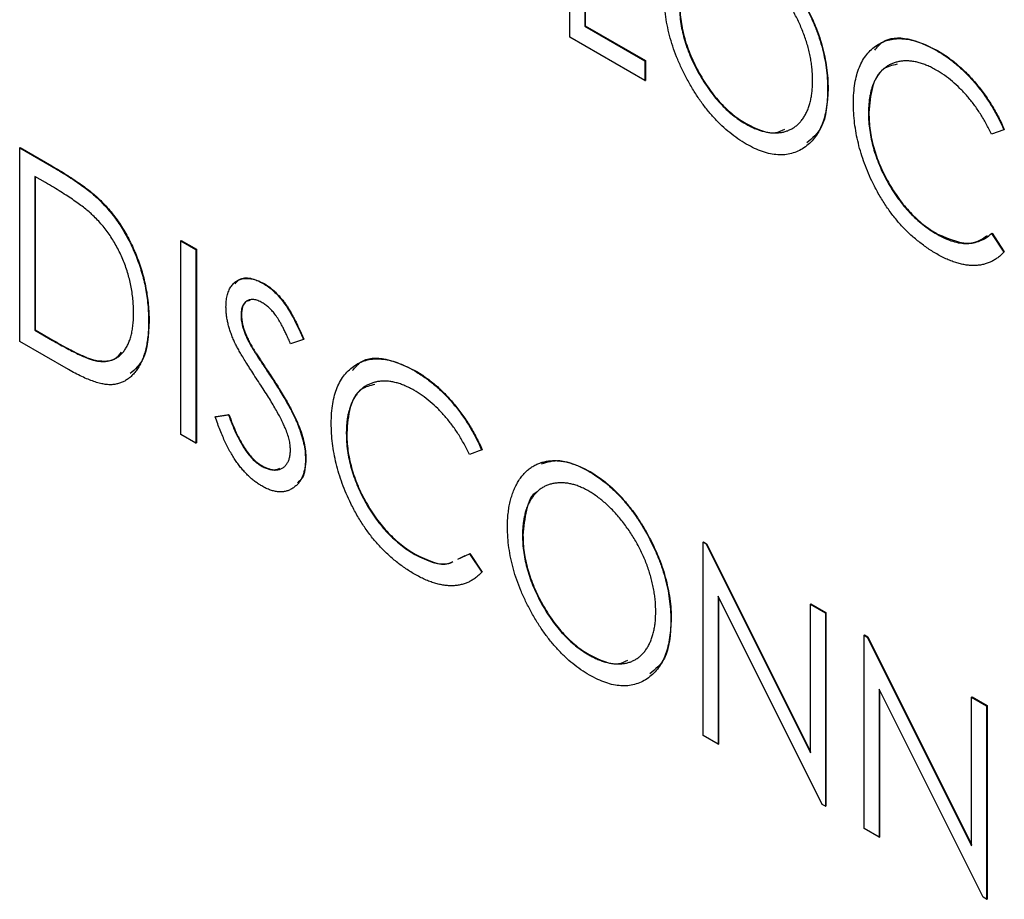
# Model space of a CAD drawing. Header units: millimetres. Extents: x 0 to 420, y 0 to 297.
# Tile 60 of 106: x 319.73 to 323.58, y 202.02 to 205.46. Entities that reach past the tile are written whole.
import ezdxf

# ---------------------------------------------------------------- set-up
doc = ezdxf.new("R2010")
doc.units = ezdxf.units.MM

msp = doc.modelspace()

# ---------------------------------------------------------------- linework, layer by layer
at = {"color": 7, "linetype": 'Continuous', "lineweight": 25}
for p, q in [((321.8816, 205.3932), (321.8816, 206.1494)), ((321.9404, 206.1155), (321.9404, 205.4369)), ((321.9421, 206.1165), (321.9421, 205.4379)), ((321.9404, 205.4369), (321.9421, 205.4379)), ((321.9404, 205.4369), (322.1754, 205.3012)), ((321.9421, 205.4379), (322.1772, 205.3022)), ((322.1754, 205.2236), (321.8816, 205.3932)), ((323.3143, 205.3417), (323.316, 205.3427)), ((322.1754, 205.3012), (322.1772, 205.3022)), ((322.1754, 205.3012), (322.1754, 205.2236)), ((322.1772, 205.3022), (322.1772, 205.2246)), ((322.1754, 205.2236), (322.1772, 205.2246)), ((322.889, 205.1901), (322.8908, 205.1911)), ((323.0485, 205.0969), (323.0503, 205.0979)), ((322.5687, 205.0548), (322.5704, 205.0558)), ((323.5774, 205.0317), (323.5294, 205.014)), ((323.5774, 205.0317), (323.5792, 205.0327)), ((319.7325, 204.9608), (319.7342, 204.9619)), ((319.7325, 204.2047), (319.7325, 204.9608)), ((319.7325, 204.9608), (319.8564, 204.8893)), ((319.7342, 204.9619), (319.8582, 204.8903)), ((319.8564, 204.8893), (319.8582, 204.8903)), ((319.8336, 204.8249), (319.7912, 204.8494)), ((319.7912, 204.8494), (319.7912, 204.2483)), ((319.793, 204.8483), (319.793, 204.2493)), ((320.0512, 204.7496), (320.053, 204.7506)), ((323.3164, 204.6231), (323.3181, 204.6242)), ((323.5294, 204.6262), (323.5311, 204.6272)), ((323.5294, 204.6262), (323.5774, 204.5535)), ((323.5311, 204.6272), (323.5792, 204.5545)), ((320.3621, 204.5974), (320.3639, 204.5984)), ((320.3621, 204.5974), (320.4209, 204.5634)), ((320.3621, 203.8412), (320.3621, 204.5974)), ((320.3639, 204.5984), (320.4226, 204.5645)), ((320.4209, 204.5634), (320.4226, 204.5645)), ((320.4209, 204.5634), (320.4209, 203.8073)), ((320.4226, 204.5645), (320.4226, 203.8083)), ((323.5774, 204.5535), (323.5792, 204.5545)), ((320.6836, 204.4312), (320.6854, 204.4322)), ((320.5972, 204.3078), (320.5989, 204.3088)), ((320.2362, 204.2824), (320.2379, 204.2835)), ((319.7912, 204.2483), (319.793, 204.2493)), ((319.7912, 204.2483), (319.8604, 204.2084)), ((319.793, 204.2493), (319.8621, 204.2094)), ((319.9227, 204.0949), (319.7325, 204.2047)), ((319.8604, 204.2084), (319.8621, 204.2094)), ((320.6352, 204.1881), (320.637, 204.1891)), ((320.8406, 204.2125), (320.7909, 204.1947)), ((320.8406, 204.2125), (320.8424, 204.2135)), ((320.0326, 204.1282), (320.0344, 204.1292)), ((320.7128, 204.068), (320.7146, 204.069)), ((321.2743, 204.0902), (321.276, 204.0912)), ((320.4964, 203.9095), (320.5482, 203.918)), ((320.4982, 203.9106), (320.55, 203.919)), ((320.5482, 203.918), (320.55, 203.919)), ((320.4964, 203.9095), (320.4982, 203.9106)), ((320.4209, 203.8073), (320.3621, 203.8412)), ((321.0085, 203.8454), (321.0103, 203.8464)), ((320.4209, 203.8073), (320.4226, 203.8083)), ((321.5374, 203.7801), (321.4894, 203.7624)), ((321.5374, 203.7801), (321.5392, 203.7812)), ((320.849, 203.7454), (320.8508, 203.7464)), ((320.6761, 203.7181), (320.6779, 203.7191)), ((321.9532, 203.6982), (321.955, 203.6992)), ((321.6969, 203.4457), (321.6987, 203.4467)), ((322.4021, 203.4197), (322.4038, 203.4207)), ((322.4021, 202.6636), (322.4021, 203.4197)), ((322.4021, 203.4197), (322.4144, 203.4126)), ((322.4038, 203.4207), (322.4162, 203.4136)), ((322.4144, 203.4126), (322.4162, 203.4136)), ((322.4144, 203.4126), (322.8218, 202.5968)), ((322.4162, 203.4136), (322.8218, 202.6014)), ((321.4448, 203.3536), (321.4894, 203.3746)), ((321.4894, 203.3746), (321.4912, 203.3757)), ((321.4894, 203.3746), (321.5374, 203.3019)), ((321.4912, 203.3757), (321.5392, 203.303)), ((321.2764, 203.3716), (321.2781, 203.3726)), ((321.4466, 203.3546), (321.4733, 203.3672)), ((321.5374, 203.3019), (321.5392, 203.303)), ((322.8672, 202.395), (322.4608, 203.2089)), ((322.4608, 203.2089), (322.4608, 202.6296)), ((322.4626, 203.2053), (322.4626, 202.6307)), ((322.8218, 203.1774), (322.8236, 203.1784)), ((322.8218, 202.5968), (322.8218, 203.1774)), ((322.8218, 203.1774), (322.8806, 203.1435)), ((322.8236, 203.1784), (322.8824, 203.1445)), ((322.8806, 203.1435), (322.8824, 203.1445)), ((322.8806, 203.1435), (322.8806, 202.3873)), ((322.8824, 203.1445), (322.8824, 202.3883)), ((322.2762, 203.1146), (322.2779, 203.1156)), ((323.0317, 203.0562), (323.0335, 203.0573)), ((323.0317, 202.3001), (323.0317, 203.0562)), ((323.0317, 203.0562), (323.044, 203.0491)), ((323.0335, 203.0573), (323.0458, 203.0501)), ((323.044, 203.0491), (323.0458, 203.0501)), ((323.044, 203.0491), (323.4515, 202.2333)), ((323.0458, 203.0501), (323.4515, 202.2379)), ((321.9558, 202.9793), (321.9576, 202.9804)), ((323.4968, 202.0316), (323.0905, 202.8454)), ((323.0905, 202.8454), (323.0905, 202.2662)), ((323.0922, 202.8418), (323.0922, 202.2672)), ((323.4515, 202.8139), (323.4532, 202.8149)), ((323.4515, 202.2333), (323.4515, 202.8139)), ((323.4515, 202.8139), (323.5102, 202.78)), ((323.4532, 202.8149), (323.512, 202.781)), ((323.5102, 202.78), (323.512, 202.781)), ((323.5102, 202.78), (323.5102, 202.0238)), ((323.512, 202.781), (323.512, 202.0249)), ((322.4608, 202.6296), (322.4021, 202.6636)), ((322.4608, 202.6296), (322.4626, 202.6307)), ((322.8806, 202.3873), (322.8672, 202.395)), ((322.8806, 202.3873), (322.8824, 202.3883)), ((323.0905, 202.2662), (323.0317, 202.3001)), ((323.0905, 202.2662), (323.0922, 202.2672)), ((323.5102, 202.0238), (323.4968, 202.0316)), ((323.5102, 202.0238), (323.512, 202.0249))]:
    msp.add_line(p, q, dxfattribs=at)
for points, knots in [([(322.566, 205.7736), (322.5773, 205.7668), (322.5994, 205.7533), (322.6319, 205.7292), (322.6629, 205.7021), (322.6926, 205.6726), (322.7208, 205.6399), (322.7477, 205.6047), (322.773, 205.5665), (322.7967, 205.526), (322.8183, 205.4843), (322.8372, 205.4421), (322.8533, 205.3999), (322.8663, 205.3577), (322.8766, 205.3155), (322.8838, 205.2734), (322.8882, 205.2312), (322.8887, 205.2039), (322.889, 205.1901)], [0, 0, 0, 0, 0.064112, 0.12603, 0.186709, 0.24615, 0.305771, 0.366051, 0.427384, 0.490821, 0.554635, 0.61692, 0.678954, 0.740666, 0.803314, 0.866858, 0.932414, 1, 1, 1, 1]), ([(322.5678, 205.7747), (322.5791, 205.7678), (322.6012, 205.7544), (322.6337, 205.7302), (322.6647, 205.7032), (322.6944, 205.6736), (322.7226, 205.6409), (322.7495, 205.6057), (322.7748, 205.5675), (322.7984, 205.5271), (322.8201, 205.4853), (322.839, 205.4431), (322.855, 205.4009), (322.8681, 205.3587), (322.8784, 205.3165), (322.8855, 205.2744), (322.89, 205.2322), (322.8905, 205.2049), (322.8908, 205.1911)], [0, 0, 0, 0, 0.064112, 0.12603, 0.186709, 0.24615, 0.305771, 0.366051, 0.427384, 0.490821, 0.554635, 0.61692, 0.678954, 0.740666, 0.803314, 0.866858, 0.932414, 1, 1, 1, 1]), ([(322.8302, 205.2241), (322.8301, 205.2315), (322.8299, 205.2462), (322.8284, 205.2686), (322.8255, 205.2912), (322.822, 205.3137), (322.817, 205.3364), (322.8113, 205.3591), (322.8043, 205.3819), (322.7963, 205.4048), (322.7874, 205.4275), (322.7776, 205.4499), (322.7668, 205.4719), (322.7552, 205.4935), (322.7427, 205.5146), (322.7294, 205.5354), (322.7152, 205.5557), (322.7002, 205.5755), (322.6847, 205.5946), (322.6688, 205.6125), (322.6527, 205.6293), (322.6364, 205.645), (322.6198, 205.6592), (322.6029, 205.6722), (322.5859, 205.6844), (322.5744, 205.6912), (322.5687, 205.6946)], [0, 0, 0, 0, 0.044923, 0.089057, 0.132287, 0.174986, 0.217144, 0.258769, 0.300532, 0.342498, 0.384141, 0.425372, 0.466388, 0.507179, 0.548135, 0.589217, 0.630842, 0.673193, 0.715487, 0.757043, 0.79776, 0.838207, 0.878693, 0.918916, 0.959101, 1, 1, 1, 1]), ([(322.571, 204.9758), (322.56, 204.9825), (322.5383, 204.9957), (322.5064, 205.0198), (322.4759, 205.0463), (322.4466, 205.0759), (322.4186, 205.1083), (322.3921, 205.1437), (322.3669, 205.1818), (322.3432, 205.2223), (322.3217, 205.2641), (322.3026, 205.3062), (322.2868, 205.3482), (322.2737, 205.39), (322.2634, 205.4317), (322.2562, 205.4731), (322.2518, 205.5145), (322.2512, 205.5412), (322.251, 205.5547)], [0, 0, 0, 0, 0.063524, 0.1248797, 0.1851554, 0.2448328, 0.3046269, 0.3650375, 0.4271695, 0.4912698, 0.5555883, 0.6186682, 0.681008, 0.7429033, 0.8052492, 0.8684741, 0.9332171, 1, 1, 1, 1]), ([(322.3097, 205.5211), (322.31, 205.5101), (322.3104, 205.4884), (322.314, 205.4548), (322.3199, 205.4212), (322.3284, 205.3874), (322.3389, 205.3536), (322.3522, 205.3197), (322.3676, 205.2857), (322.3854, 205.2521), (322.4046, 205.2196), (322.4251, 205.189), (322.4467, 205.1607), (322.4692, 205.1348), (322.4926, 205.1109), (322.5172, 205.0898), (322.5426, 205.0705), (322.5599, 205.06), (322.5687, 205.0548)], [0, 0, 0, 0, 0.06753, 0.132738, 0.196163, 0.25879, 0.321017, 0.383435, 0.446363, 0.511011, 0.575079, 0.637133, 0.697793, 0.757163, 0.816573, 0.8765, 0.937463, 1, 1, 1, 1]), ([(322.3115, 205.5221), (322.3117, 205.5111), (322.3121, 205.4894), (322.3158, 205.4558), (322.3216, 205.4222), (322.3302, 205.3884), (322.3407, 205.3546), (322.354, 205.3207), (322.3694, 205.2867), (322.3871, 205.2532), (322.4064, 205.2206), (322.4269, 205.19), (322.4485, 205.1618), (322.471, 205.1358), (322.4944, 205.112), (322.519, 205.0908), (322.5444, 205.0715), (322.5617, 205.0611), (322.5704, 205.0558)], [0, 0, 0, 0, 0.06753, 0.132738, 0.196163, 0.25879, 0.321017, 0.383435, 0.446363, 0.511011, 0.575079, 0.637133, 0.697793, 0.757163, 0.816573, 0.8765, 0.937463, 1, 1, 1, 1]), ([(322.9897, 205.136), (322.99, 205.1494), (322.9905, 205.1759), (322.995, 205.2125), (323.0021, 205.246), (323.0123, 205.2761), (323.0253, 205.3029), (323.0414, 205.3262), (323.0603, 205.3462), (323.0818, 205.3628), (323.1055, 205.3757), (323.1309, 205.3843), (323.158, 205.388), (323.1863, 205.3879), (323.2163, 205.3831), (323.2477, 205.3737), (323.2805, 205.3602), (323.3029, 205.3479), (323.3143, 205.3417)], [0, 0, 0, 0, 0.067236, 0.132194, 0.195391, 0.257388, 0.318778, 0.380515, 0.442528, 0.505942, 0.569171, 0.630524, 0.690882, 0.750747, 0.811024, 0.872201, 0.934998, 1, 1, 1, 1]), ([(323.0729, 205.3423), (323.0826, 205.3542), (323.1131, 205.3916), (323.2014, 205.3963), (323.2778, 205.3606), (323.316, 205.3427)], [0, 0, 0, 0, 0.189094, 0.594324, 1, 1, 1, 1]), ([(323.3143, 205.3417), (323.3212, 205.3376), (323.3349, 205.3295), (323.3552, 205.3158), (323.3749, 205.301), (323.3942, 205.2853), (323.4131, 205.2688), (323.4313, 205.2509), (323.449, 205.2322), (323.4662, 205.2125), (323.4828, 205.1921), (323.4987, 205.1709), (323.5137, 205.1492), (323.5281, 205.1269), (323.5416, 205.104), (323.5544, 205.0804), (323.5665, 205.0563), (323.5737, 205.0399), (323.5774, 205.0317)], [0, 0, 0, 0, 0.067002, 0.132942, 0.197212, 0.260814, 0.32354, 0.38588, 0.447839, 0.509647, 0.571537, 0.632443, 0.693319, 0.753787, 0.814645, 0.875557, 0.937659, 1, 1, 1, 1]), ([(323.316, 205.3427), (323.3229, 205.3386), (323.3366, 205.3305), (323.3569, 205.3168), (323.3767, 205.302), (323.396, 205.2863), (323.4148, 205.2698), (323.4331, 205.2519), (323.4508, 205.2332), (323.468, 205.2135), (323.4846, 205.1931), (323.5004, 205.1719), (323.5155, 205.1502), (323.5299, 205.128), (323.5433, 205.105), (323.5562, 205.0815), (323.5682, 205.0573), (323.5755, 205.0409), (323.5792, 205.0327)], [0, 0, 0, 0, 0.067002, 0.132942, 0.197212, 0.260814, 0.32354, 0.38588, 0.447839, 0.509647, 0.571537, 0.632443, 0.693319, 0.753787, 0.814645, 0.875557, 0.937659, 1, 1, 1, 1]), ([(323.3127, 205.2651), (323.3067, 205.2685), (323.2948, 205.2751), (323.2771, 205.283), (323.2598, 205.2898), (323.2427, 205.295), (323.2261, 205.2984), (323.2097, 205.3007), (323.1937, 205.301), (323.1781, 205.3001), (323.1632, 205.2975), (323.149, 205.2936), (323.1358, 205.2882), (323.1233, 205.2815), (323.1117, 205.2732), (323.101, 205.2636), (323.0912, 205.2524), (323.0823, 205.24), (323.0742, 205.2264), (323.0675, 205.2112), (323.0615, 205.1953), (323.0569, 205.1778), (323.053, 205.1594), (323.0504, 205.1397), (323.0488, 205.1189), (323.0486, 205.1043), (323.0485, 205.0969)], [0, 0, 0, 0, 0.042054, 0.083393, 0.124454, 0.165461, 0.206316, 0.247114, 0.288563, 0.330315, 0.372018, 0.413257, 0.453959, 0.494537, 0.53495, 0.575397, 0.616502, 0.657759, 0.699337, 0.740877, 0.782508, 0.824785, 0.867453, 0.910542, 0.954879, 1, 1, 1, 1]), ([(323.16, 205.2876), (323.1411, 205.2832), (323.0963, 205.2729), (323.0582, 205.2012), (323.0529, 205.1324), (323.0503, 205.0979)], [0, 0, 0, 0, 0.2676993, 0.6336576, 1, 1, 1, 1]), ([(323.5294, 205.014), (323.5261, 205.0209), (323.5195, 205.0348), (323.5087, 205.055), (323.4975, 205.0746), (323.486, 205.0937), (323.4737, 205.1119), (323.4611, 205.1296), (323.448, 205.1465), (323.4298, 205.1683), (323.4061, 205.1939), (323.3761, 205.2211), (323.3448, 205.2455), (323.3235, 205.2585), (323.3127, 205.2651)], [0, 0, 0, 0, 0.065249, 0.129752, 0.19303, 0.255253, 0.317083, 0.378287, 0.439499, 0.500949, 0.623295, 0.74628, 0.871322, 1, 1, 1, 1]), ([(322.5687, 205.0548), (322.5746, 205.0515), (322.5863, 205.0449), (322.6038, 205.0368), (322.6209, 205.0303), (322.6377, 205.0253), (322.654, 205.0219), (322.6702, 205.0195), (322.6859, 205.0192), (322.7013, 205.0201), (322.716, 205.0226), (322.73, 205.0266), (322.7431, 205.0321), (322.7555, 205.0388), (322.7669, 205.0472), (322.7775, 205.057), (322.7875, 205.0681), (322.7963, 205.0808), (322.8043, 205.0948), (322.8113, 205.1098), (322.817, 205.1262), (322.8219, 205.1435), (322.8255, 205.1621), (322.8284, 205.1815), (322.8299, 205.2023), (322.8301, 205.2168), (322.8302, 205.2241)], [0, 0, 0, 0, 0.0416607, 0.0828817, 0.123552, 0.1641767, 0.2042732, 0.2448897, 0.2858688, 0.3271544, 0.3686515, 0.4094304, 0.4501147, 0.4906866, 0.5311093, 0.5720152, 0.6133377, 0.6553475, 0.697698, 0.7398627, 0.7819053, 0.8244888, 0.8673196, 0.9106824, 0.9549476, 1, 1, 1, 1]), ([(322.889, 205.1901), (322.8887, 205.1766), (322.8882, 205.1501), (322.8838, 205.1134), (322.8766, 205.0797), (322.8664, 205.0494), (322.8534, 205.0221), (322.8373, 204.9985), (322.8185, 204.9778), (322.7969, 204.9609), (322.7734, 204.9474), (322.7482, 204.9384), (322.722, 204.9333), (322.6942, 204.9332), (322.6652, 204.937), (322.6349, 204.9456), (322.6034, 204.9581), (322.5819, 204.9699), (322.571, 204.9758)], [0, 0, 0, 0, 0.067668, 0.133292, 0.19714, 0.260013, 0.322488, 0.385059, 0.448295, 0.51269, 0.576673, 0.638498, 0.698729, 0.757967, 0.817157, 0.876594, 0.937343, 1, 1, 1, 1]), ([(322.8908, 205.1911), (322.8873, 205.1354), (322.8816, 205.0418), (322.8287, 204.9982), (322.8072, 204.9805)], [0, 0, 0, 0, 0.594343, 1, 1, 1, 1]), ([(323.0662, 204.8222), (323.06, 204.8352), (323.0478, 204.861), (323.0324, 204.9003), (323.0192, 204.9395), (323.0084, 204.9789), (323, 205.0183), (322.994, 205.0577), (322.9904, 205.0972), (322.99, 205.1229), (322.9897, 205.136)], [0, 0, 0, 0, 0.1222538, 0.2434203, 0.364291, 0.4862731, 0.6097936, 0.736233, 0.8658433, 1, 1, 1, 1]), ([(323.0485, 205.0969), (323.0487, 205.0856), (323.0491, 205.0635), (323.0528, 205.0292), (323.0586, 204.9951), (323.0672, 204.9609), (323.0777, 204.9268), (323.091, 204.8927), (323.1063, 204.8587), (323.1241, 204.8251), (323.1437, 204.7926), (323.1646, 204.7617), (323.1869, 204.7332), (323.2104, 204.7067), (323.2351, 204.6823), (323.2611, 204.6603), (323.2883, 204.64), (323.3069, 204.6288), (323.3164, 204.6231)], [0, 0, 0, 0, 0.067402, 0.132225, 0.195291, 0.256964, 0.318228, 0.379385, 0.441024, 0.503862, 0.566597, 0.627855, 0.688166, 0.748276, 0.808707, 0.870424, 0.93412, 1, 1, 1, 1]), ([(323.0503, 205.0979), (323.0505, 205.0866), (323.0509, 205.0645), (323.0546, 205.0302), (323.0603, 204.9961), (323.0689, 204.962), (323.0794, 204.9279), (323.0927, 204.8938), (323.1081, 204.8597), (323.1259, 204.8261), (323.1455, 204.7936), (323.1663, 204.7627), (323.1887, 204.7342), (323.2121, 204.7077), (323.2368, 204.6834), (323.2628, 204.6613), (323.2901, 204.641), (323.3087, 204.6298), (323.3181, 204.6242)], [0, 0, 0, 0, 0.067402, 0.132225, 0.195291, 0.256964, 0.318228, 0.379385, 0.441024, 0.503862, 0.566597, 0.627855, 0.688166, 0.748276, 0.808707, 0.870424, 0.93412, 1, 1, 1, 1]), ([(322.5704, 205.0558), (322.6116, 205.0356), (322.6692, 205.0075), (322.7098, 205.0283), (322.7213, 205.0342)], [0, 0, 0, 0, 0.716108, 1, 1, 1, 1]), ([(319.8564, 204.8893), (319.8672, 204.883), (319.888, 204.8708), (319.9181, 204.8522), (319.946, 204.8341), (319.9715, 204.8163), (319.9948, 204.7992), (320.0157, 204.7824), (320.0344, 204.7662), (320.0458, 204.7549), (320.0512, 204.7496)], [0, 0, 0, 0, 0.164344, 0.316794, 0.458147, 0.588563, 0.707492, 0.815269, 0.912897, 1, 1, 1, 1]), ([(319.8582, 204.8903), (319.869, 204.884), (319.8898, 204.8718), (319.9199, 204.8532), (319.9477, 204.8351), (319.9733, 204.8173), (319.9965, 204.8002), (320.0175, 204.7834), (320.0361, 204.7672), (320.0476, 204.7559), (320.053, 204.7506)], [0, 0, 0, 0, 0.164344, 0.316794, 0.458147, 0.588563, 0.707492, 0.815269, 0.912897, 1, 1, 1, 1]), ([(320.0187, 204.6969), (320.0136, 204.7015), (320.0029, 204.7115), (319.9854, 204.7256), (319.9656, 204.7406), (319.9436, 204.7564), (319.9193, 204.7726), (319.8928, 204.7895), (319.864, 204.8073), (319.844, 204.8189), (319.8336, 204.8249)], [0, 0, 0, 0, 0.084774, 0.180312, 0.28709, 0.406015, 0.536482, 0.678682, 0.833402, 1, 1, 1, 1]), ([(323.315, 204.5463), (323.3086, 204.5501), (323.2957, 204.5577), (323.2768, 204.5704), (323.2583, 204.5836), (323.2404, 204.5976), (323.2229, 204.6121), (323.2061, 204.6276), (323.1897, 204.6438), (323.1739, 204.6606), (323.1586, 204.6783), (323.1438, 204.6967), (323.1295, 204.7158), (323.1158, 204.7357), (323.1025, 204.7562), (323.0898, 204.7775), (323.0777, 204.7995), (323.0701, 204.8146), (323.0662, 204.8222)], [0, 0, 0, 0, 0.068335, 0.135464, 0.200567, 0.264774, 0.327263, 0.389343, 0.450083, 0.510699, 0.570569, 0.630747, 0.691051, 0.751063, 0.812002, 0.873718, 0.936106, 1, 1, 1, 1]), ([(320.0512, 204.7496), (320.0583, 204.7421), (320.0724, 204.7274), (320.0924, 204.7034), (320.1112, 204.6784), (320.129, 204.6525), (320.1452, 204.6251), (320.1606, 204.597), (320.1746, 204.5676), (320.1875, 204.5374), (320.1989, 204.5064), (320.209, 204.4751), (320.2173, 204.4435), (320.2244, 204.4117), (320.2295, 204.3797), (320.2335, 204.3472), (320.2357, 204.3147), (320.236, 204.2933), (320.2362, 204.2824)], [0, 0, 0, 0, 0.059398, 0.117804, 0.175649, 0.233437, 0.291249, 0.349576, 0.409329, 0.470372, 0.532591, 0.595119, 0.658625, 0.723231, 0.789405, 0.857649, 0.927742, 1, 1, 1, 1]), ([(320.053, 204.7506), (320.0601, 204.7431), (320.0742, 204.7284), (320.0942, 204.7045), (320.1129, 204.6794), (320.1308, 204.6535), (320.147, 204.6262), (320.1624, 204.598), (320.1764, 204.5687), (320.1892, 204.5384), (320.2007, 204.5074), (320.2107, 204.4761), (320.2191, 204.4446), (320.2261, 204.4127), (320.2312, 204.3807), (320.2353, 204.3482), (320.2375, 204.3157), (320.2378, 204.2943), (320.2379, 204.2835)], [0, 0, 0, 0, 0.059398, 0.117804, 0.175649, 0.233437, 0.291249, 0.349576, 0.409329, 0.470372, 0.532591, 0.595119, 0.658625, 0.723231, 0.789405, 0.857649, 0.927742, 1, 1, 1, 1]), ([(320.1774, 204.3165), (320.1773, 204.3254), (320.177, 204.3429), (320.175, 204.3696), (320.1718, 204.396), (320.1672, 204.4222), (320.1613, 204.4481), (320.154, 204.4739), (320.1455, 204.4995), (320.1357, 204.5247), (320.1247, 204.5493), (320.1128, 204.5732), (320.0995, 204.5961), (320.0855, 204.6183), (320.0703, 204.6393), (320.0542, 204.6596), (320.0369, 204.6789), (320.0248, 204.6908), (320.0187, 204.6969)], [0, 0, 0, 0, 0.072235, 0.141829, 0.209054, 0.274618, 0.338839, 0.40167, 0.463864, 0.525432, 0.586208, 0.645431, 0.704074, 0.762298, 0.820336, 0.879142, 0.938766, 1, 1, 1, 1]), ([(323.3164, 204.6231), (323.3268, 204.6175), (323.3473, 204.6063), (323.3775, 204.5951), (323.4063, 204.5883), (323.4337, 204.5863), (323.4599, 204.5891), (323.4846, 204.5967), (323.5082, 204.6088), (323.5222, 204.6203), (323.5294, 204.6262)], [0, 0, 0, 0, 0.1259, 0.248079, 0.368237, 0.488157, 0.609636, 0.7344, 0.864047, 1, 1, 1, 1]), ([(323.3181, 204.6242), (323.3655, 204.6039), (323.4421, 204.5712), (323.4937, 204.6057), (323.5133, 204.6188)], [0, 0, 0, 0, 0.618805, 1, 1, 1, 1]), ([(323.5774, 204.5535), (323.5736, 204.5495), (323.566, 204.5416), (323.5537, 204.5313), (323.5407, 204.5226), (323.527, 204.5153), (323.5126, 204.5094), (323.4975, 204.5051), (323.4817, 204.5022), (323.4652, 204.5008), (323.4482, 204.5009), (323.4306, 204.5027), (323.4125, 204.5061), (323.394, 204.5108), (323.375, 204.5172), (323.3554, 204.5254), (323.3354, 204.5349), (323.3219, 204.5425), (323.315, 204.5463)], [0, 0, 0, 0, 0.063576, 0.126691, 0.188634, 0.249942, 0.311426, 0.372445, 0.433495, 0.495161, 0.556733, 0.61789, 0.679838, 0.742002, 0.804922, 0.868441, 0.933689, 1, 1, 1, 1]), ([(320.5384, 204.3385), (320.5386, 204.3464), (320.539, 204.3619), (320.5427, 204.3829), (320.5485, 204.4016), (320.5566, 204.4177), (320.567, 204.4307), (320.5792, 204.4411), (320.5936, 204.4475), (320.6095, 204.451), (320.6268, 204.4511), (320.645, 204.4482), (320.6641, 204.4414), (320.6771, 204.4346), (320.6836, 204.4312)], [0, 0, 0, 0, 0.088291, 0.174419, 0.258423, 0.342317, 0.425287, 0.506935, 0.587922, 0.670559, 0.753145, 0.834844, 0.916686, 1, 1, 1, 1]), ([(320.5749, 204.4299), (320.5797, 204.436), (320.5936, 204.4537), (320.6342, 204.4551), (320.6683, 204.4398), (320.6854, 204.4322)], [0, 0, 0, 0, 0.206178, 0.603207, 1, 1, 1, 1]), ([(320.6836, 204.4312), (320.6906, 204.4268), (320.7044, 204.4182), (320.7248, 204.4011), (320.7443, 204.381), (320.76, 204.362), (320.7723, 204.3449), (320.7818, 204.3305), (320.7912, 204.3144), (320.801, 204.297), (320.8107, 204.278), (320.8207, 204.2575), (320.8306, 204.2355), (320.8372, 204.2203), (320.8406, 204.2125)], [0, 0, 0, 0, 0.103822, 0.2059191, 0.309231, 0.4156525, 0.4722204, 0.5328577, 0.5978194, 0.6678575, 0.7431765, 0.8234483, 0.9089421, 1, 1, 1, 1]), ([(320.6854, 204.4322), (320.6923, 204.4278), (320.7062, 204.4193), (320.7265, 204.4021), (320.7461, 204.3821), (320.7618, 204.363), (320.7741, 204.3459), (320.7836, 204.3315), (320.793, 204.3155), (320.8027, 204.298), (320.8125, 204.279), (320.8225, 204.2586), (320.8324, 204.2365), (320.839, 204.2214), (320.8424, 204.2135)], [0, 0, 0, 0, 0.103822, 0.2059191, 0.309231, 0.4156525, 0.4722204, 0.5328577, 0.5978194, 0.6678575, 0.7431765, 0.8234483, 0.9089421, 1, 1, 1, 1]), ([(320.5707, 204.2048), (320.5681, 204.2107), (320.563, 204.2224), (320.5564, 204.24), (320.5508, 204.2572), (320.5464, 204.274), (320.5428, 204.2907), (320.5401, 204.307), (320.5387, 204.323), (320.5385, 204.3333), (320.5384, 204.3385)], [0, 0, 0, 0, 0.1308768, 0.2577192, 0.3823161, 0.5066263, 0.6283018, 0.7515267, 0.8754702, 1, 1, 1, 1]), ([(320.6802, 204.3556), (320.6743, 204.3587), (320.663, 204.3647), (320.6469, 204.3684), (320.6324, 204.3681), (320.62, 204.363), (320.6099, 204.3543), (320.6024, 204.3422), (320.5979, 204.3265), (320.5974, 204.3141), (320.5972, 204.3078)], [0, 0, 0, 0, 0.133507, 0.258557, 0.380724, 0.504971, 0.628085, 0.748901, 0.871477, 1, 1, 1, 1]), ([(320.6314, 204.3644), (320.6265, 204.3634), (320.6135, 204.3608), (320.6014, 204.3405), (320.5997, 204.3194), (320.5989, 204.3088)], [0, 0, 0, 0, 0.236614, 0.618137, 1, 1, 1, 1]), ([(320.7909, 204.1947), (320.7881, 204.2011), (320.7828, 204.2133), (320.7747, 204.2309), (320.7671, 204.247), (320.7595, 204.2616), (320.7525, 204.2749), (320.7457, 204.2867), (320.7392, 204.2971), (320.7309, 204.3089), (320.7206, 204.3219), (320.7077, 204.3354), (320.6941, 204.3468), (320.6848, 204.3526), (320.6802, 204.3556)], [0, 0, 0, 0, 0.102557, 0.196911, 0.284395, 0.364416, 0.437215, 0.503536, 0.563602, 0.61645, 0.714669, 0.808954, 0.904132, 1, 1, 1, 1]), ([(320.0326, 204.1282), (320.0381, 204.1275), (320.049, 204.126), (320.0647, 204.1257), (320.0792, 204.1278), (320.0931, 204.1312), (320.1059, 204.137), (320.1178, 204.1445), (320.1289, 204.1538), (320.139, 204.1651), (320.148, 204.1782), (320.1559, 204.1929), (320.1626, 204.2092), (320.1679, 204.2275), (320.1723, 204.2472), (320.1753, 204.2687), (320.177, 204.2919), (320.1773, 204.3082), (320.1774, 204.3165)], [0, 0, 0, 0, 0.059658, 0.118319, 0.176002, 0.23344, 0.290884, 0.349178, 0.408074, 0.468667, 0.53039, 0.592632, 0.655752, 0.720395, 0.787156, 0.855716, 0.926408, 1, 1, 1, 1]), ([(320.5972, 204.3078), (320.5973, 204.3037), (320.5974, 204.2955), (320.5991, 204.2825), (320.6016, 204.2692), (320.6052, 204.2552), (320.6103, 204.2403), (320.6171, 204.2241), (320.6254, 204.2065), (320.6318, 204.1945), (320.6352, 204.1881)], [0, 0, 0, 0, 0.110385, 0.220503, 0.331137, 0.443585, 0.563154, 0.695062, 0.839762, 1, 1, 1, 1]), ([(320.5989, 204.3088), (320.599, 204.3047), (320.5992, 204.2965), (320.6009, 204.2835), (320.6034, 204.2702), (320.6069, 204.2563), (320.612, 204.2413), (320.6188, 204.2252), (320.6271, 204.2075), (320.6336, 204.1955), (320.637, 204.1891)], [0, 0, 0, 0, 0.110385, 0.220503, 0.331137, 0.443585, 0.563154, 0.695062, 0.839762, 1, 1, 1, 1]), ([(320.2362, 204.2824), (320.236, 204.2732), (320.2357, 204.255), (320.2341, 204.2287), (320.2308, 204.2043), (320.2268, 204.1812), (320.2211, 204.1599), (320.2147, 204.1397), (320.2066, 204.1216), (320.1976, 204.1047), (320.1875, 204.0898), (320.1767, 204.0765), (320.1653, 204.065), (320.1529, 204.0555), (320.14, 204.0476), (320.1262, 204.0418), (320.1117, 204.0377), (320.0965, 204.0352), (320.08, 204.0349), (320.0621, 204.037), (320.0427, 204.0413), (320.0217, 204.0477), (319.9992, 204.0561), (319.975, 204.067), (319.9494, 204.0798), (319.9317, 204.0898), (319.9227, 204.0949)], [0, 0, 0, 0, 0.047591, 0.093744, 0.138658, 0.182637, 0.225674, 0.268046, 0.309925, 0.35122, 0.391858, 0.430949, 0.469216, 0.506063, 0.542432, 0.578163, 0.613445, 0.648473, 0.684358, 0.722083, 0.761938, 0.803977, 0.848876, 0.896245, 0.946758, 1, 1, 1, 1]), ([(320.2379, 204.2835), (320.2356, 204.2283), (320.2319, 204.1381), (320.1828, 204.0952), (320.1638, 204.0786)], [0, 0, 0, 0, 0.612536, 1, 1, 1, 1]), ([(319.8604, 204.2084), (319.8703, 204.2027), (319.8894, 204.1918), (319.917, 204.1768), (319.9421, 204.1638), (319.9648, 204.1527), (319.9852, 204.1437), (320.0031, 204.1364), (320.0188, 204.1312), (320.0282, 204.1292), (320.0326, 204.1282)], [0, 0, 0, 0, 0.172244, 0.330193, 0.475432, 0.606548, 0.724426, 0.829129, 0.920407, 1, 1, 1, 1]), ([(319.8621, 204.2094), (319.8721, 204.2037), (319.8912, 204.1928), (319.9187, 204.1778), (319.9438, 204.1648), (319.9666, 204.1537), (319.9869, 204.1448), (320.0049, 204.1374), (320.0205, 204.1322), (320.03, 204.1302), (320.0344, 204.1292)], [0, 0, 0, 0, 0.172244, 0.330193, 0.475432, 0.606548, 0.724426, 0.829129, 0.920407, 1, 1, 1, 1]), ([(320.6654, 204.0472), (320.6593, 204.0564), (320.6477, 204.074), (320.6314, 204.0994), (320.6169, 204.1225), (320.6041, 204.1434), (320.5932, 204.1619), (320.5839, 204.1782), (320.5765, 204.1922), (320.5725, 204.2009), (320.5707, 204.2048)], [0, 0, 0, 0, 0.179535, 0.344506, 0.492131, 0.62464, 0.742099, 0.843179, 0.92954, 1, 1, 1, 1]), ([(320.6352, 204.1881), (320.6365, 204.1859), (320.6394, 204.1807), (320.645, 204.1718), (320.6522, 204.1604), (320.661, 204.1467), (320.6715, 204.1304), (320.6839, 204.1118), (320.6978, 204.0907), (320.7076, 204.0758), (320.7128, 204.068)], [0, 0, 0, 0, 0.053039, 0.126288, 0.218872, 0.334457, 0.469409, 0.625738, 0.802267, 1, 1, 1, 1]), ([(320.637, 204.1891), (320.6382, 204.1869), (320.6412, 204.1817), (320.6468, 204.1728), (320.6539, 204.1615), (320.6628, 204.1477), (320.6733, 204.1314), (320.6857, 204.1128), (320.6996, 204.0917), (320.7094, 204.0769), (320.7146, 204.069)], [0, 0, 0, 0, 0.053039, 0.126288, 0.218872, 0.334457, 0.469409, 0.625738, 0.802267, 1, 1, 1, 1]), ([(320.0344, 204.1292), (320.0604, 204.1273), (320.1001, 204.1244), (320.1227, 204.153), (320.1305, 204.1629)], [0, 0, 0, 0, 0.6548171, 1, 1, 1, 1]), ([(320.9497, 203.8844), (320.95, 203.8979), (320.9505, 203.9243), (320.955, 203.961), (320.9622, 203.9944), (320.9723, 204.0245), (320.9853, 204.0513), (321.0014, 204.0746), (321.0203, 204.0947), (321.0418, 204.1113), (321.0655, 204.1241), (321.0909, 204.1327), (321.118, 204.1364), (321.1463, 204.1364), (321.1763, 204.1315), (321.2077, 204.1221), (321.2405, 204.1086), (321.2629, 204.0964), (321.2743, 204.0902)], [0, 0, 0, 0, 0.0672364, 0.1321945, 0.1953912, 0.2573879, 0.3187784, 0.3805149, 0.4425281, 0.5059416, 0.569171, 0.6305244, 0.6908816, 0.7507471, 0.8110237, 0.8722015, 0.9349983, 1, 1, 1, 1]), ([(321.033, 204.0908), (321.0427, 204.1027), (321.0731, 204.1401), (321.1614, 204.1447), (321.2378, 204.109), (321.276, 204.0912)], [0, 0, 0, 0, 0.1890943, 0.5943242, 1, 1, 1, 1]), ([(320.7128, 204.068), (320.7191, 204.0584), (320.7313, 204.0398), (320.7485, 204.0124), (320.7643, 203.9864), (320.7784, 203.9617), (320.7911, 203.9385), (320.8022, 203.9166), (320.8118, 203.8961), (320.8223, 203.8709), (320.8329, 203.8412), (320.8423, 203.8071), (320.8479, 203.7749), (320.8486, 203.7552), (320.849, 203.7454)], [0, 0, 0, 0, 0.093761, 0.181614, 0.264342, 0.341677, 0.41338, 0.479975, 0.541968, 0.599292, 0.705911, 0.807015, 0.904485, 1, 1, 1, 1]), ([(320.7146, 204.069), (320.7209, 204.0594), (320.7331, 204.0408), (320.7503, 204.0134), (320.7661, 203.9874), (320.7802, 203.9627), (320.7929, 203.9395), (320.8039, 203.9176), (320.8136, 203.8971), (320.8241, 203.8719), (320.8347, 203.8422), (320.8441, 203.8081), (320.8496, 203.776), (320.8504, 203.7562), (320.8508, 203.7464)], [0, 0, 0, 0, 0.093761, 0.181614, 0.264342, 0.341677, 0.41338, 0.479975, 0.541968, 0.599292, 0.705911, 0.807015, 0.904485, 1, 1, 1, 1]), ([(321.2743, 204.0902), (321.2812, 204.0861), (321.2949, 204.0779), (321.3152, 204.0642), (321.335, 204.0494), (321.3542, 204.0338), (321.3731, 204.0172), (321.3913, 203.9993), (321.409, 203.9806), (321.4263, 203.961), (321.4429, 203.9406), (321.4587, 203.9194), (321.4737, 203.8977), (321.4881, 203.8754), (321.5016, 203.8524), (321.5144, 203.8289), (321.5265, 203.8048), (321.5337, 203.7884), (321.5374, 203.7801)], [0, 0, 0, 0, 0.067002, 0.132942, 0.197212, 0.260814, 0.32354, 0.38588, 0.447839, 0.509647, 0.571537, 0.632443, 0.693319, 0.753787, 0.814645, 0.875557, 0.937659, 1, 1, 1, 1]), ([(321.276, 204.0912), (321.2829, 204.0871), (321.2967, 204.079), (321.3169, 204.0653), (321.3367, 204.0505), (321.356, 204.0348), (321.3748, 204.0182), (321.3931, 204.0004), (321.4108, 203.9816), (321.428, 203.962), (321.4446, 203.9416), (321.4604, 203.9204), (321.4755, 203.8987), (321.4899, 203.8764), (321.5034, 203.8535), (321.5162, 203.8299), (321.5282, 203.8058), (321.5355, 203.7894), (321.5392, 203.7812)], [0, 0, 0, 0, 0.067002, 0.132942, 0.197212, 0.260814, 0.32354, 0.38588, 0.447839, 0.509647, 0.571537, 0.632443, 0.693319, 0.753787, 0.814645, 0.875557, 0.937659, 1, 1, 1, 1]), ([(320.7695, 203.8665), (320.7669, 203.8724), (320.7615, 203.8846), (320.7521, 203.9034), (320.7413, 203.9238), (320.729, 203.9457), (320.7152, 203.969), (320.7, 203.9938), (320.6833, 204.0201), (320.6715, 204.038), (320.6654, 204.0472)], [0, 0, 0, 0, 0.092213, 0.193119, 0.303009, 0.423363, 0.552489, 0.69176, 0.840671, 1, 1, 1, 1]), ([(321.2727, 204.0135), (321.2667, 204.0169), (321.2548, 204.0236), (321.2372, 204.0315), (321.2198, 204.0382), (321.2027, 204.0434), (321.1861, 204.0469), (321.1697, 204.0491), (321.1537, 204.0495), (321.1381, 204.0486), (321.1232, 204.0459), (321.109, 204.042), (321.0958, 204.0366), (321.0833, 204.0299), (321.0717, 204.0217), (321.061, 204.012), (321.0512, 204.0009), (321.0423, 203.9884), (321.0343, 203.9748), (321.0275, 203.9597), (321.0215, 203.9438), (321.0169, 203.9262), (321.013, 203.9079), (321.0104, 203.8882), (321.0088, 203.8673), (321.0086, 203.8527), (321.0085, 203.8454)], [0, 0, 0, 0, 0.042054, 0.083393, 0.124454, 0.165461, 0.206316, 0.247114, 0.288563, 0.330315, 0.372018, 0.413257, 0.453959, 0.494537, 0.53495, 0.575397, 0.616502, 0.657759, 0.699337, 0.740877, 0.782508, 0.824785, 0.867453, 0.910542, 0.954879, 1, 1, 1, 1]), ([(321.12, 204.0361), (321.1011, 204.0317), (321.0563, 204.0213), (321.0182, 203.9497), (321.0129, 203.8808), (321.0103, 203.8464)], [0, 0, 0, 0, 0.267699, 0.633658, 1, 1, 1, 1]), ([(321.4894, 203.7624), (321.4861, 203.7694), (321.4795, 203.7832), (321.4687, 203.8034), (321.4575, 203.8231), (321.446, 203.8421), (321.4338, 203.8603), (321.4211, 203.878), (321.408, 203.895), (321.3898, 203.9167), (321.3661, 203.9423), (321.3361, 203.9695), (321.3049, 203.9939), (321.2835, 204.0069), (321.2727, 204.0135)], [0, 0, 0, 0, 0.065249, 0.129752, 0.19303, 0.255253, 0.317083, 0.378287, 0.439499, 0.500949, 0.623295, 0.74628, 0.871322, 1, 1, 1, 1]), ([(320.5482, 203.918), (320.5528, 203.9054), (320.5616, 203.8814), (320.5761, 203.8472), (320.5914, 203.8165), (320.6071, 203.7895), (320.6235, 203.7659), (320.6405, 203.7461), (320.6581, 203.7296), (320.6701, 203.7219), (320.6761, 203.7181)], [0, 0, 0, 0, 0.165307, 0.315251, 0.451801, 0.576089, 0.690151, 0.796612, 0.898685, 1, 1, 1, 1]), ([(320.55, 203.919), (320.5546, 203.9064), (320.5634, 203.8824), (320.5779, 203.8482), (320.5931, 203.8176), (320.6089, 203.7905), (320.6253, 203.7669), (320.6423, 203.7471), (320.6599, 203.7306), (320.6719, 203.7229), (320.6779, 203.7191)], [0, 0, 0, 0, 0.165307, 0.315251, 0.451801, 0.576089, 0.690151, 0.796612, 0.898685, 1, 1, 1, 1]), ([(320.6782, 203.6393), (320.6737, 203.642), (320.6648, 203.6474), (320.6515, 203.6571), (320.6385, 203.6673), (320.6259, 203.6789), (320.6135, 203.6914), (320.6015, 203.7048), (320.5898, 203.7193), (320.5784, 203.7349), (320.5673, 203.7517), (320.5565, 203.77), (320.5458, 203.7897), (320.5355, 203.8108), (320.5253, 203.8334), (320.5154, 203.8575), (320.5057, 203.883), (320.4996, 203.9005), (320.4964, 203.9095)], [0, 0, 0, 0, 0.055089, 0.109447, 0.163323, 0.216767, 0.269874, 0.324148, 0.378969, 0.434708, 0.492467, 0.553707, 0.618022, 0.686132, 0.757893, 0.834258, 0.914668, 1, 1, 1, 1]), ([(321.0262, 203.5707), (321.0201, 203.5836), (321.0078, 203.6095), (320.9924, 203.6487), (320.9792, 203.688), (320.9684, 203.7273), (320.96, 203.7667), (320.954, 203.8062), (320.9504, 203.8457), (320.95, 203.8714), (320.9497, 203.8844)], [0, 0, 0, 0, 0.1222538, 0.2434203, 0.364291, 0.4862731, 0.6097936, 0.736233, 0.8658433, 1, 1, 1, 1]), ([(320.7902, 203.7804), (320.79, 203.7868), (320.7894, 203.7998), (320.7855, 203.821), (320.7788, 203.8435), (320.7727, 203.8587), (320.7695, 203.8665)], [0, 0, 0, 0, 0.238336, 0.482311, 0.73314, 1, 1, 1, 1]), ([(321.0085, 203.8454), (321.0087, 203.8341), (321.0091, 203.8119), (321.0128, 203.7777), (321.0186, 203.7436), (321.0272, 203.7094), (321.0377, 203.6753), (321.051, 203.6412), (321.0663, 203.6071), (321.0841, 203.5736), (321.1037, 203.541), (321.1246, 203.5101), (321.1469, 203.4816), (321.1704, 203.4551), (321.1951, 203.4308), (321.2211, 203.4088), (321.2483, 203.3884), (321.2669, 203.3773), (321.2764, 203.3716)], [0, 0, 0, 0, 0.067402, 0.132225, 0.195291, 0.256964, 0.318228, 0.379385, 0.441024, 0.503862, 0.566597, 0.627855, 0.688166, 0.748276, 0.808707, 0.870424, 0.93412, 1, 1, 1, 1]), ([(321.0103, 203.8464), (321.0105, 203.8351), (321.0109, 203.8129), (321.0146, 203.7787), (321.0204, 203.7446), (321.0289, 203.7104), (321.0395, 203.6763), (321.0528, 203.6422), (321.0681, 203.6082), (321.0859, 203.5746), (321.1055, 203.5421), (321.1263, 203.5112), (321.1487, 203.4827), (321.1721, 203.4561), (321.1969, 203.4318), (321.2229, 203.4098), (321.2501, 203.3895), (321.2687, 203.3783), (321.2781, 203.3726)], [0, 0, 0, 0, 0.067402, 0.132225, 0.195291, 0.256964, 0.318228, 0.379385, 0.441024, 0.503862, 0.566597, 0.627855, 0.688166, 0.748276, 0.808707, 0.870424, 0.93412, 1, 1, 1, 1]), ([(320.6761, 203.7181), (320.6813, 203.7153), (320.6914, 203.7098), (320.7064, 203.7047), (320.7208, 203.7018), (320.7346, 203.7016), (320.7475, 203.7035), (320.7586, 203.7085), (320.7684, 203.7155), (320.7762, 203.7252), (320.7825, 203.7366), (320.787, 203.7497), (320.7897, 203.7642), (320.7901, 203.775), (320.7902, 203.7804)], [0, 0, 0, 0, 0.086779, 0.172012, 0.257, 0.344091, 0.430347, 0.513787, 0.595624, 0.677565, 0.75969, 0.839996, 0.919133, 1, 1, 1, 1]), ([(320.849, 203.7454), (320.8489, 203.7387), (320.8486, 203.7254), (320.8461, 203.7072), (320.8424, 203.6902), (320.8367, 203.6751), (320.8299, 203.6612), (320.8211, 203.6493), (320.8109, 203.6389), (320.7994, 203.6301), (320.7867, 203.6232), (320.7732, 203.6186), (320.7591, 203.6161), (320.7442, 203.6163), (320.7286, 203.6185), (320.7124, 203.623), (320.6955, 203.6298), (320.684, 203.6361), (320.6782, 203.6393)], [0, 0, 0, 0, 0.064367, 0.127345, 0.188922, 0.250384, 0.312021, 0.374404, 0.437663, 0.502985, 0.567803, 0.63098, 0.692076, 0.752595, 0.813028, 0.874016, 0.936113, 1, 1, 1, 1]), ([(320.8508, 203.7464), (320.8491, 203.7169), (320.8468, 203.6757), (320.8238, 203.6573), (320.8172, 203.652)], [0, 0, 0, 0, 0.716451, 1, 1, 1, 1]), ([(321.6381, 203.4793), (321.6383, 203.4882), (321.6385, 203.506), (321.6406, 203.5313), (321.6438, 203.5556), (321.6486, 203.5784), (321.6544, 203.6001), (321.6616, 203.6206), (321.6704, 203.6396), (321.6802, 203.6574), (321.6911, 203.6737), (321.7032, 203.688), (321.716, 203.7009), (321.73, 203.7117), (321.745, 203.7205), (321.7608, 203.7279), (321.7776, 203.7334), (321.7953, 203.7368), (321.8135, 203.7388), (321.8325, 203.7384), (321.8517, 203.7365), (321.8713, 203.7326), (321.8912, 203.7269), (321.9116, 203.7192), (321.9323, 203.71), (321.9462, 203.7021), (321.9532, 203.6982)], [0, 0, 0, 0, 0.044811, 0.089011, 0.13275, 0.176233, 0.219272, 0.262324, 0.305647, 0.348979, 0.392242, 0.43461, 0.476184, 0.517236, 0.558165, 0.598792, 0.639668, 0.680638, 0.721467, 0.761759, 0.801482, 0.840953, 0.880381, 0.919726, 0.959716, 1, 1, 1, 1]), ([(321.771, 203.7258), (321.7941, 203.7331), (321.848, 203.7499), (321.9162, 203.7176), (321.955, 203.6992)], [0, 0, 0, 0, 0.430612, 1, 1, 1, 1]), ([(320.6779, 203.7191), (320.6949, 203.7109), (320.7217, 203.6979), (320.7419, 203.7061), (320.7493, 203.7091)], [0, 0, 0, 0, 0.631672, 1, 1, 1, 1]), ([(321.9532, 203.6982), (321.9645, 203.6914), (321.9866, 203.6779), (322.0191, 203.6538), (322.0501, 203.6267), (322.0798, 203.5972), (322.108, 203.5645), (322.1349, 203.5293), (322.1602, 203.4911), (322.1838, 203.4506), (322.2055, 203.4089), (322.2244, 203.3666), (322.2404, 203.3245), (322.2535, 203.2823), (322.2638, 203.2401), (322.2709, 203.1979), (322.2754, 203.1558), (322.2759, 203.1285), (322.2762, 203.1146)], [0, 0, 0, 0, 0.064112, 0.12603, 0.186709, 0.24615, 0.305771, 0.366051, 0.427384, 0.490821, 0.554635, 0.61692, 0.678954, 0.740666, 0.803314, 0.866858, 0.932414, 1, 1, 1, 1]), ([(321.955, 203.6992), (321.9662, 203.6924), (321.9883, 203.6789), (322.0209, 203.6548), (322.0519, 203.6277), (322.0816, 203.5982), (322.1097, 203.5655), (322.1366, 203.5303), (322.1619, 203.4921), (322.1856, 203.4516), (322.2072, 203.4099), (322.2261, 203.3677), (322.2422, 203.3255), (322.2552, 203.2833), (322.2655, 203.2411), (322.2727, 203.199), (322.2771, 203.1568), (322.2777, 203.1295), (322.2779, 203.1156)], [0, 0, 0, 0, 0.064112, 0.12603, 0.186709, 0.24615, 0.305771, 0.366051, 0.427384, 0.490821, 0.554635, 0.61692, 0.678954, 0.740666, 0.803314, 0.866858, 0.932414, 1, 1, 1, 1]), ([(321.9558, 203.6192), (321.9502, 203.6223), (321.939, 203.6286), (321.9222, 203.636), (321.9057, 203.6423), (321.8894, 203.647), (321.8733, 203.6499), (321.8574, 203.6518), (321.8418, 203.652), (321.8265, 203.6506), (321.8117, 203.6481), (321.7977, 203.6438), (321.7844, 203.6384), (321.7721, 203.6313), (321.7605, 203.623), (321.7498, 203.6132), (321.74, 203.6018), (321.731, 203.5893), (321.723, 203.5754), (321.716, 203.5603), (321.7101, 203.544), (321.7052, 203.5267), (321.7016, 203.508), (321.6988, 203.4885), (321.6972, 203.4676), (321.697, 203.4531), (321.6969, 203.4457)], [0, 0, 0, 0, 0.039956, 0.079513, 0.119111, 0.158682, 0.198528, 0.238944, 0.279928, 0.321669, 0.363487, 0.405034, 0.446304, 0.487242, 0.528249, 0.569305, 0.611035, 0.653354, 0.695583, 0.737902, 0.780492, 0.823231, 0.866218, 0.910046, 0.954473, 1, 1, 1, 1]), ([(321.7551, 203.6168), (321.7548, 203.6166), (321.7308, 203.607), (321.708, 203.5467), (321.7018, 203.4801), (321.6987, 203.4467)], [0, 0, 0, 0, 0.006949, 0.503277, 1, 1, 1, 1]), ([(322.2174, 203.1487), (322.2173, 203.1561), (322.2171, 203.1707), (322.2155, 203.1931), (322.2127, 203.2157), (322.2091, 203.2383), (322.2042, 203.261), (322.1985, 203.2837), (322.1914, 203.3065), (322.1835, 203.3294), (322.1746, 203.3521), (322.1647, 203.3745), (322.1539, 203.3964), (322.1424, 203.4181), (322.1299, 203.4392), (322.1166, 203.4599), (322.1024, 203.4803), (322.0874, 203.5001), (322.0718, 203.5192), (322.056, 203.5371), (322.0399, 203.5538), (322.0236, 203.5696), (322.0069, 203.5838), (321.9901, 203.5968), (321.9731, 203.609), (321.9616, 203.6157), (321.9558, 203.6192)], [0, 0, 0, 0, 0.044923, 0.089057, 0.132287, 0.174986, 0.217144, 0.258769, 0.300532, 0.342498, 0.384141, 0.425372, 0.466388, 0.507179, 0.548135, 0.589217, 0.630842, 0.673193, 0.715487, 0.757043, 0.79776, 0.838207, 0.878693, 0.918916, 0.959101, 1, 1, 1, 1]), ([(321.2751, 203.2948), (321.2686, 203.2986), (321.2557, 203.3061), (321.2368, 203.3188), (321.2183, 203.332), (321.2004, 203.346), (321.183, 203.3606), (321.1661, 203.3761), (321.1497, 203.3922), (321.1339, 203.4091), (321.1186, 203.4268), (321.1038, 203.4451), (321.0895, 203.4643), (321.0758, 203.4841), (321.0625, 203.5046), (321.0498, 203.5259), (321.0377, 203.548), (321.0301, 203.5631), (321.0262, 203.5707)], [0, 0, 0, 0, 0.0683354, 0.1354642, 0.2005673, 0.2647738, 0.327263, 0.3893434, 0.4500825, 0.5106987, 0.5705685, 0.6307472, 0.6910515, 0.7510635, 0.8120023, 0.8737177, 0.9361062, 1, 1, 1, 1]), ([(321.9582, 202.9004), (321.9472, 202.9071), (321.9255, 202.9203), (321.8936, 202.9444), (321.863, 202.9709), (321.8337, 203.0005), (321.8058, 203.0329), (321.7792, 203.0683), (321.754, 203.1064), (321.7303, 203.1468), (321.7089, 203.1886), (321.6898, 203.2307), (321.6739, 203.2728), (321.6609, 203.3146), (321.6505, 203.3563), (321.6434, 203.3977), (321.6389, 203.4391), (321.6384, 203.4658), (321.6381, 203.4793)], [0, 0, 0, 0, 0.063524, 0.1248797, 0.1851554, 0.2448328, 0.3046269, 0.3650375, 0.4271695, 0.4912698, 0.5555883, 0.6186682, 0.681008, 0.7429033, 0.8052492, 0.8684741, 0.9332171, 1, 1, 1, 1]), ([(321.6969, 203.4457), (321.6971, 203.4346), (321.6975, 203.4129), (321.7012, 203.3793), (321.707, 203.3458), (321.7156, 203.312), (321.7261, 203.2781), (321.7394, 203.2442), (321.7548, 203.2103), (321.7725, 203.1767), (321.7918, 203.1442), (321.8123, 203.1136), (321.8339, 203.0853), (321.8564, 203.0593), (321.8798, 203.0355), (321.9044, 203.0144), (321.9298, 202.995), (321.9471, 202.9846), (321.9558, 202.9793)], [0, 0, 0, 0, 0.06753, 0.132738, 0.196163, 0.25879, 0.321017, 0.383435, 0.446363, 0.511011, 0.575079, 0.637133, 0.697793, 0.757163, 0.816573, 0.8765, 0.937463, 1, 1, 1, 1]), ([(321.6987, 203.4467), (321.6989, 203.4357), (321.6993, 203.414), (321.703, 203.3804), (321.7088, 203.3468), (321.7173, 203.313), (321.7279, 203.2792), (321.7411, 203.2453), (321.7566, 203.2113), (321.7743, 203.1777), (321.7935, 203.1452), (321.8141, 203.1146), (321.8356, 203.0863), (321.8581, 203.0604), (321.8816, 203.0365), (321.9061, 203.0154), (321.9315, 202.9961), (321.9488, 202.9856), (321.9576, 202.9804)], [0, 0, 0, 0, 0.06753, 0.132738, 0.196163, 0.25879, 0.321017, 0.383435, 0.446363, 0.511011, 0.575079, 0.637133, 0.697793, 0.757163, 0.816573, 0.8765, 0.937463, 1, 1, 1, 1]), ([(321.2764, 203.3716), (321.325, 203.348), (321.3815, 203.3206), (321.42, 203.3415), (321.4253, 203.3444)], [0, 0, 0, 0, 0.861101, 1, 1, 1, 1]), ([(321.2781, 203.3726), (321.3268, 203.3488), (321.3825, 203.3217), (321.4205, 203.342), (321.4253, 203.3445)], [0, 0, 0, 0, 0.874728, 1, 1, 1, 1]), ([(321.5374, 203.3019), (321.5336, 203.298), (321.5261, 203.29), (321.5137, 203.2798), (321.5007, 203.2711), (321.487, 203.2638), (321.4726, 203.2578), (321.4575, 203.2535), (321.4417, 203.2506), (321.4252, 203.2493), (321.4082, 203.2494), (321.3906, 203.2511), (321.3725, 203.2545), (321.354, 203.2592), (321.335, 203.2657), (321.3154, 203.2738), (321.2954, 203.2833), (321.2819, 203.2909), (321.2751, 203.2948)], [0, 0, 0, 0, 0.063576, 0.126691, 0.188634, 0.249942, 0.311426, 0.372445, 0.433495, 0.495161, 0.556733, 0.61789, 0.679838, 0.742002, 0.804922, 0.868441, 0.933689, 1, 1, 1, 1]), ([(321.9558, 202.9793), (321.9617, 202.976), (321.9735, 202.9695), (321.9909, 202.9614), (322.0081, 202.9549), (322.0248, 202.9499), (322.0412, 202.9464), (322.0574, 202.9441), (322.0731, 202.9438), (322.0884, 202.9447), (322.1032, 202.9472), (322.1172, 202.9511), (322.1303, 202.9566), (322.1426, 202.9634), (322.1541, 202.9717), (322.1647, 202.9815), (322.1746, 202.9926), (322.1835, 203.0054), (322.1914, 203.0194), (322.1985, 203.0344), (322.2042, 203.0508), (322.2091, 203.068), (322.2127, 203.0867), (322.2155, 203.1061), (322.2171, 203.1269), (322.2173, 203.1414), (322.2174, 203.1487)], [0, 0, 0, 0, 0.041661, 0.082882, 0.123552, 0.164177, 0.204273, 0.24489, 0.285869, 0.327154, 0.368651, 0.40943, 0.450115, 0.490687, 0.531109, 0.572015, 0.613338, 0.655348, 0.697698, 0.739863, 0.781905, 0.824489, 0.86732, 0.910682, 0.954948, 1, 1, 1, 1]), ([(322.2762, 203.1146), (322.2759, 203.1012), (322.2754, 203.0747), (322.2709, 203.0379), (322.2637, 203.0043), (322.2536, 202.9739), (322.2406, 202.9467), (322.2244, 202.9231), (322.2056, 202.9024), (322.1841, 202.8854), (322.1606, 202.872), (322.1354, 202.863), (322.1091, 202.8579), (322.0813, 202.8577), (322.0524, 202.8615), (322.0221, 202.8702), (321.9906, 202.8827), (321.9691, 202.8945), (321.9582, 202.9004)], [0, 0, 0, 0, 0.067668, 0.133292, 0.19714, 0.260013, 0.322488, 0.385059, 0.448295, 0.51269, 0.576673, 0.638498, 0.698729, 0.757967, 0.817157, 0.876594, 0.937343, 1, 1, 1, 1]), ([(322.2779, 203.1156), (322.2745, 203.06), (322.2688, 202.9664), (322.2158, 202.9228), (322.1944, 202.9051)], [0, 0, 0, 0, 0.594343, 1, 1, 1, 1]), ([(321.9576, 202.9804), (321.9988, 202.9602), (322.0563, 202.932), (322.0969, 202.9528), (322.1085, 202.9587)], [0, 0, 0, 0, 0.716108, 1, 1, 1, 1])]:
    msp.add_open_spline(points, degree=3, knots=knots, dxfattribs=at)

doc.saveas('drawing.dxf')
